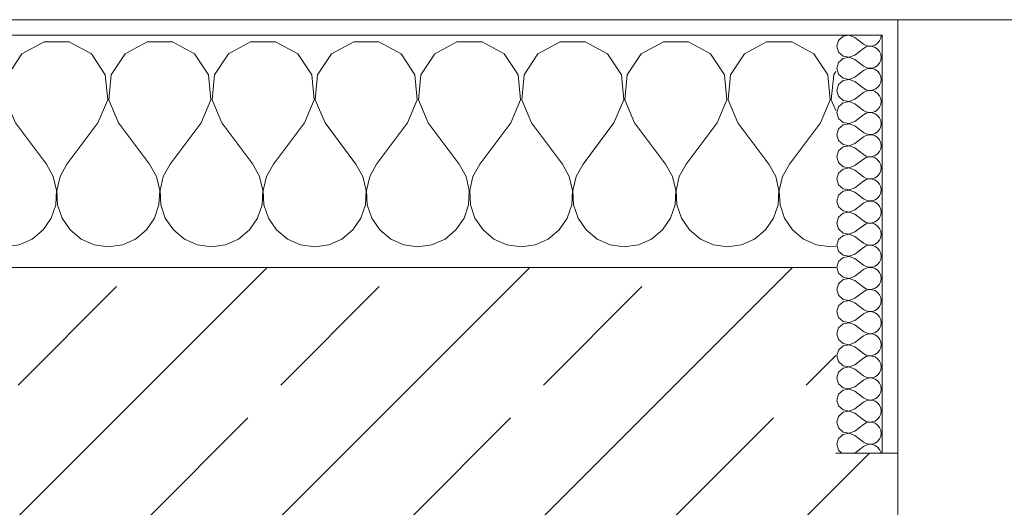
# Model space of a CAD drawing. Header units: metres. Extents: x -3.6 to 84.5, y -11 to 16.8.
# Tile 166 of 228: x 43.743 to 44.379, y 13.54 to 13.855. Entities that reach past the tile are written whole.
import ezdxf

# ---------------------------------------------------------------- set-up
doc = ezdxf.new("R2010")
doc.units = ezdxf.units.M
doc.header["$MEASUREMENT"] = 0
doc.layers.add('604 - Struktur.Wand Aussen', color=7, linetype='Continuous')
pattern_1 = [(0, (0, 0), (0, 0.08660254), [0, -0.05]), (0, (0.025, 0.0433), (0, 0.08660254), [0, -0.05])]

# ---------------------------------------------------------------- blocks, each defined once
blk = doc.blocks.new('*X28')
at = {"layer": '604 - Struktur.Wand Aussen', "color": 7, "linetype": 'Continuous', "lineweight": 5}
for p, q in [((43.17479, 13.84066), (43.16, 13.84066)), ((43.1891, 13.83299), (43.17479, 13.84066)), ((43.22521, 13.84066), (43.2109, 13.83299)), ((43.24145, 13.84066), (43.22521, 13.84066)), ((43.25576, 13.83299), (43.24145, 13.84066)), ((43.29188, 13.84066), (43.27757, 13.83299)), ((43.30812, 13.84066), (43.29188, 13.84066)), ((43.32243, 13.83299), (43.30812, 13.84066)), ((43.35855, 13.84066), (43.34424, 13.83299)), ((43.37479, 13.84066), (43.35855, 13.84066)), ((43.3891, 13.83299), (43.37479, 13.84066)), ((43.42521, 13.84066), (43.4109, 13.83299)), ((43.44145, 13.84066), (43.42521, 13.84066)), ((43.45576, 13.83299), (43.44145, 13.84066)), ((43.49188, 13.84066), (43.47757, 13.83299)), ((43.50812, 13.84066), (43.49188, 13.84066)), ((43.52243, 13.83299), (43.50812, 13.84066)), ((43.55855, 13.84066), (43.54424, 13.83299)), ((43.57479, 13.84066), (43.55855, 13.84066)), ((43.5891, 13.83299), (43.57479, 13.84066)), ((43.62521, 13.84066), (43.6109, 13.83299)), ((43.64145, 13.84066), (43.62521, 13.84066)), ((43.65576, 13.83299), (43.64145, 13.84066)), ((43.69188, 13.84066), (43.67757, 13.83299)), ((43.70812, 13.84066), (43.69188, 13.84066)), ((43.72243, 13.83299), (43.70812, 13.84066)), ((43.75855, 13.84066), (43.74424, 13.83299)), ((43.77479, 13.84066), (43.75855, 13.84066)), ((43.7891, 13.83299), (43.77479, 13.84066)), ((43.82521, 13.84066), (43.8109, 13.83299)), ((43.84145, 13.84066), (43.82521, 13.84066)), ((43.85576, 13.83299), (43.84145, 13.84066)), ((43.89188, 13.84066), (43.87757, 13.83299)), ((43.90812, 13.84066), (43.89188, 13.84066)), ((43.92243, 13.83299), (43.90812, 13.84066)), ((43.95855, 13.84066), (43.94424, 13.83299)), ((43.97479, 13.84066), (43.95855, 13.84066)), ((43.9891, 13.83299), (43.97479, 13.84066)), ((44.02521, 13.84066), (44.0109, 13.83299)), ((44.04145, 13.84066), (44.02521, 13.84066)), ((44.05576, 13.83299), (44.04145, 13.84066)), ((44.09188, 13.84066), (44.07757, 13.83299)), ((44.10812, 13.84066), (44.09188, 13.84066)), ((44.12243, 13.83299), (44.10812, 13.84066)), ((44.15855, 13.84066), (44.14424, 13.83299)), ((44.17479, 13.84066), (44.15855, 13.84066)), ((44.1891, 13.83299), (44.17479, 13.84066)), ((44.22521, 13.84066), (44.2109, 13.83299)), ((44.24145, 13.84066), (44.22521, 13.84066)), ((44.25576, 13.83299), (44.24145, 13.84066)), ((43.19808, 13.81947), (43.1891, 13.83299)), ((43.2109, 13.83299), (43.20192, 13.81947)), ((43.26475, 13.81947), (43.25576, 13.83299)), ((43.27757, 13.83299), (43.26858, 13.81947)), ((43.33142, 13.81947), (43.32243, 13.83299)), ((43.34424, 13.83299), (43.33525, 13.81947)), ((43.39808, 13.81947), (43.3891, 13.83299)), ((43.4109, 13.83299), (43.40192, 13.81947)), ((43.46475, 13.81947), (43.45576, 13.83299)), ((43.47757, 13.83299), (43.46858, 13.81947)), ((43.53142, 13.81947), (43.52243, 13.83299)), ((43.54424, 13.83299), (43.53525, 13.81947)), ((43.59808, 13.81947), (43.5891, 13.83299)), ((43.6109, 13.83299), (43.60192, 13.81947)), ((43.66475, 13.81947), (43.65576, 13.83299)), ((43.67757, 13.83299), (43.66858, 13.81947)), ((43.73142, 13.81947), (43.72243, 13.83299)), ((43.74424, 13.83299), (43.73525, 13.81947)), ((43.79808, 13.81947), (43.7891, 13.83299)), ((43.8109, 13.83299), (43.80192, 13.81947)), ((43.86475, 13.81947), (43.85576, 13.83299)), ((43.87757, 13.83299), (43.86858, 13.81947)), ((43.93142, 13.81947), (43.92243, 13.83299)), ((43.94424, 13.83299), (43.93525, 13.81947)), ((43.99808, 13.81947), (43.9891, 13.83299)), ((44.0109, 13.83299), (44.00192, 13.81947)), ((44.06475, 13.81947), (44.05576, 13.83299)), ((44.07757, 13.83299), (44.06858, 13.81947)), ((44.13142, 13.81947), (44.12243, 13.83299)), ((44.14424, 13.83299), (44.13525, 13.81947)), ((44.19808, 13.81947), (44.1891, 13.83299)), ((44.2109, 13.83299), (44.20192, 13.81947)), ((44.26475, 13.81947), (44.25576, 13.83299)), ((44.27, 13.8216), (44.26858, 13.81947)), ((43.19962, 13.8033), (43.19808, 13.81947)), ((43.20192, 13.81947), (43.20038, 13.8033)), ((43.26629, 13.8033), (43.26475, 13.81947)), ((43.26858, 13.81947), (43.26705, 13.8033)), ((43.33295, 13.8033), (43.33142, 13.81947)), ((43.33525, 13.81947), (43.33371, 13.8033)), ((43.39962, 13.8033), (43.39808, 13.81947)), ((43.40192, 13.81947), (43.40038, 13.8033)), ((43.46629, 13.8033), (43.46475, 13.81947)), ((43.46858, 13.81947), (43.46705, 13.8033)), ((43.53295, 13.8033), (43.53142, 13.81947)), ((43.53525, 13.81947), (43.53371, 13.8033)), ((43.59962, 13.8033), (43.59808, 13.81947)), ((43.60192, 13.81947), (43.60038, 13.8033)), ((43.66629, 13.8033), (43.66475, 13.81947)), ((43.66858, 13.81947), (43.66705, 13.8033)), ((43.73295, 13.8033), (43.73142, 13.81947)), ((43.73525, 13.81947), (43.73371, 13.8033)), ((43.79962, 13.8033), (43.79808, 13.81947)), ((43.80192, 13.81947), (43.80038, 13.8033)), ((43.86629, 13.8033), (43.86475, 13.81947)), ((43.86858, 13.81947), (43.86705, 13.8033)), ((43.93295, 13.8033), (43.93142, 13.81947)), ((43.93525, 13.81947), (43.93371, 13.8033)), ((43.99962, 13.8033), (43.99808, 13.81947)), ((44.00192, 13.81947), (44.00038, 13.8033)), ((44.06629, 13.8033), (44.06475, 13.81947)), ((44.06858, 13.81947), (44.06705, 13.8033)), ((44.13295, 13.8033), (44.13142, 13.81947)), ((44.13525, 13.81947), (44.13371, 13.8033)), ((44.19962, 13.8033), (44.19808, 13.81947)), ((44.20192, 13.81947), (44.20038, 13.8033)), ((44.26629, 13.8033), (44.26475, 13.81947)), ((44.26858, 13.81947), (44.26705, 13.8033)), ((43.19333, 13.78833), (43.19962, 13.8033)), ((43.20038, 13.8033), (43.20667, 13.78833)), ((43.26, 13.78833), (43.26629, 13.8033)), ((43.26705, 13.8033), (43.27333, 13.78833)), ((43.32667, 13.78833), (43.33295, 13.8033)), ((43.33371, 13.8033), (43.34, 13.78833)), ((43.39333, 13.78833), (43.39962, 13.8033)), ((43.40038, 13.8033), (43.40667, 13.78833)), ((43.46, 13.78833), (43.46629, 13.8033)), ((43.46705, 13.8033), (43.47333, 13.78833)), ((43.52667, 13.78833), (43.53295, 13.8033)), ((43.53371, 13.8033), (43.54, 13.78833)), ((43.59333, 13.78833), (43.59962, 13.8033)), ((43.60038, 13.8033), (43.60667, 13.78833)), ((43.66, 13.78833), (43.66629, 13.8033)), ((43.66705, 13.8033), (43.67333, 13.78833)), ((43.72667, 13.78833), (43.73295, 13.8033)), ((43.73371, 13.8033), (43.74, 13.78833)), ((43.79333, 13.78833), (43.79962, 13.8033)), ((43.80038, 13.8033), (43.80667, 13.78833)), ((43.86, 13.78833), (43.86629, 13.8033)), ((43.86705, 13.8033), (43.87333, 13.78833)), ((43.92667, 13.78833), (43.93295, 13.8033)), ((43.93371, 13.8033), (43.94, 13.78833)), ((43.99333, 13.78833), (43.99962, 13.8033)), ((44.00038, 13.8033), (44.00667, 13.78833)), ((44.06, 13.78833), (44.06629, 13.8033)), ((44.06705, 13.8033), (44.07333, 13.78833)), ((44.12667, 13.78833), (44.13295, 13.8033)), ((44.13371, 13.8033), (44.14, 13.78833)), ((44.19333, 13.78833), (44.19962, 13.8033)), ((44.20038, 13.8033), (44.20667, 13.78833)), ((44.26, 13.78833), (44.26629, 13.8033)), ((44.26705, 13.8033), (44.27, 13.79627)), ((43.19333, 13.78833), (43.17333, 13.76167)), ((43.20667, 13.78833), (43.22667, 13.76167)), ((43.26, 13.78833), (43.24, 13.76167)), ((43.27333, 13.78833), (43.29333, 13.76167)), ((43.32667, 13.78833), (43.30667, 13.76167)), ((43.34, 13.78833), (43.36, 13.76167)), ((43.39333, 13.78833), (43.37333, 13.76167)), ((43.40667, 13.78833), (43.42667, 13.76167)), ((43.46, 13.78833), (43.44, 13.76167)), ((43.47333, 13.78833), (43.49333, 13.76167)), ((43.52667, 13.78833), (43.50667, 13.76167)), ((43.54, 13.78833), (43.56, 13.76167)), ((43.59333, 13.78833), (43.57333, 13.76167)), ((43.60667, 13.78833), (43.62667, 13.76167)), ((43.66, 13.78833), (43.64, 13.76167)), ((43.67333, 13.78833), (43.69333, 13.76167)), ((43.72667, 13.78833), (43.70667, 13.76167)), ((43.74, 13.78833), (43.76, 13.76167)), ((43.79333, 13.78833), (43.77333, 13.76167)), ((43.80667, 13.78833), (43.82667, 13.76167)), ((43.86, 13.78833), (43.84, 13.76167)), ((43.87333, 13.78833), (43.89333, 13.76167)), ((43.92667, 13.78833), (43.90667, 13.76167)), ((43.94, 13.78833), (43.96, 13.76167)), ((43.99333, 13.78833), (43.97333, 13.76167)), ((44.00667, 13.78833), (44.02667, 13.76167)), ((44.06, 13.78833), (44.04, 13.76167)), ((44.07333, 13.78833), (44.09333, 13.76167)), ((44.12667, 13.78833), (44.10667, 13.76167)), ((44.14, 13.78833), (44.16, 13.76167)), ((44.19333, 13.78833), (44.17333, 13.76167)), ((44.20667, 13.78833), (44.22667, 13.76167)), ((44.26, 13.78833), (44.24, 13.76167)), ((43.16445, 13.75362), (43.16, 13.76167)), ((43.17333, 13.76167), (43.16888, 13.75362)), ((43.23112, 13.75362), (43.22667, 13.76167)), ((43.24, 13.76167), (43.23555, 13.75362)), ((43.29778, 13.75362), (43.29333, 13.76167)), ((43.30667, 13.76167), (43.30222, 13.75362)), ((43.36445, 13.75362), (43.36, 13.76167)), ((43.37333, 13.76167), (43.36888, 13.75362)), ((43.43112, 13.75362), (43.42667, 13.76167)), ((43.44, 13.76167), (43.43555, 13.75362)), ((43.49778, 13.75362), (43.49333, 13.76167)), ((43.50667, 13.76167), (43.50222, 13.75362)), ((43.56445, 13.75362), (43.56, 13.76167)), ((43.57333, 13.76167), (43.56888, 13.75362)), ((43.63112, 13.75362), (43.62667, 13.76167)), ((43.64, 13.76167), (43.63555, 13.75362)), ((43.69778, 13.75362), (43.69333, 13.76167)), ((43.70667, 13.76167), (43.70222, 13.75362)), ((43.76445, 13.75362), (43.76, 13.76167)), ((43.77333, 13.76167), (43.76888, 13.75362)), ((43.83112, 13.75362), (43.82667, 13.76167)), ((43.84, 13.76167), (43.83555, 13.75362)), ((43.89778, 13.75362), (43.89333, 13.76167)), ((43.90667, 13.76167), (43.90222, 13.75362)), ((43.96445, 13.75362), (43.96, 13.76167)), ((43.97333, 13.76167), (43.96888, 13.75362)), ((44.03112, 13.75362), (44.02667, 13.76167)), ((44.04, 13.76167), (44.03555, 13.75362)), ((44.09778, 13.75362), (44.09333, 13.76167)), ((44.10667, 13.76167), (44.10222, 13.75362)), ((44.16445, 13.75362), (44.16, 13.76167)), ((44.17333, 13.76167), (44.16888, 13.75362)), ((44.23112, 13.75362), (44.22667, 13.76167)), ((44.24, 13.76167), (44.23555, 13.75362)), ((43.16653, 13.74466), (43.16445, 13.75362)), ((43.16888, 13.75362), (43.1668, 13.74466)), ((43.2332, 13.74466), (43.23112, 13.75362)), ((43.23555, 13.75362), (43.23347, 13.74466)), ((43.29987, 13.74466), (43.29778, 13.75362)), ((43.30222, 13.75362), (43.30013, 13.74466)), ((43.36653, 13.74466), (43.36445, 13.75362)), ((43.36888, 13.75362), (43.3668, 13.74466)), ((43.4332, 13.74466), (43.43112, 13.75362)), ((43.43555, 13.75362), (43.43347, 13.74466)), ((43.49987, 13.74466), (43.49778, 13.75362)), ((43.50222, 13.75362), (43.50013, 13.74466)), ((43.56653, 13.74466), (43.56445, 13.75362)), ((43.56888, 13.75362), (43.5668, 13.74466)), ((43.6332, 13.74466), (43.63112, 13.75362)), ((43.63555, 13.75362), (43.63347, 13.74466)), ((43.69987, 13.74466), (43.69778, 13.75362)), ((43.70222, 13.75362), (43.70013, 13.74466)), ((43.76653, 13.74466), (43.76445, 13.75362)), ((43.76888, 13.75362), (43.7668, 13.74466)), ((43.8332, 13.74466), (43.83112, 13.75362)), ((43.83555, 13.75362), (43.83347, 13.74466)), ((43.89987, 13.74466), (43.89778, 13.75362)), ((43.90222, 13.75362), (43.90013, 13.74466)), ((43.96653, 13.74466), (43.96445, 13.75362)), ((43.96888, 13.75362), (43.9668, 13.74466)), ((44.0332, 13.74466), (44.03112, 13.75362)), ((44.03555, 13.75362), (44.03347, 13.74466)), ((44.09987, 13.74466), (44.09778, 13.75362)), ((44.10222, 13.75362), (44.10013, 13.74466)), ((44.16653, 13.74466), (44.16445, 13.75362)), ((44.16888, 13.75362), (44.1668, 13.74466)), ((44.2332, 13.74466), (44.23112, 13.75362)), ((44.23555, 13.75362), (44.23347, 13.74466)), ((43.16609, 13.73547), (43.16653, 13.74466)), ((43.1668, 13.74466), (43.16725, 13.73547)), ((43.23275, 13.73547), (43.2332, 13.74466)), ((43.23347, 13.74466), (43.23391, 13.73547)), ((43.29942, 13.73547), (43.29987, 13.74466)), ((43.30013, 13.74466), (43.30058, 13.73547)), ((43.36609, 13.73547), (43.36653, 13.74466)), ((43.3668, 13.74466), (43.36725, 13.73547)), ((43.43275, 13.73547), (43.4332, 13.74466)), ((43.43347, 13.74466), (43.43391, 13.73547)), ((43.49942, 13.73547), (43.49987, 13.74466)), ((43.50013, 13.74466), (43.50058, 13.73547)), ((43.56609, 13.73547), (43.56653, 13.74466)), ((43.5668, 13.74466), (43.56725, 13.73547)), ((43.63275, 13.73547), (43.6332, 13.74466)), ((43.63347, 13.74466), (43.63391, 13.73547)), ((43.69942, 13.73547), (43.69987, 13.74466)), ((43.70013, 13.74466), (43.70058, 13.73547)), ((43.76609, 13.73547), (43.76653, 13.74466)), ((43.7668, 13.74466), (43.76725, 13.73547)), ((43.83275, 13.73547), (43.8332, 13.74466)), ((43.83347, 13.74466), (43.83391, 13.73547)), ((43.89942, 13.73547), (43.89987, 13.74466)), ((43.90013, 13.74466), (43.90058, 13.73547)), ((43.96609, 13.73547), (43.96653, 13.74466)), ((43.9668, 13.74466), (43.96725, 13.73547)), ((44.03275, 13.73547), (44.0332, 13.74466)), ((44.03347, 13.74466), (44.03391, 13.73547)), ((44.09942, 13.73547), (44.09987, 13.74466)), ((44.10013, 13.74466), (44.10058, 13.73547)), ((44.16609, 13.73547), (44.16653, 13.74466)), ((44.1668, 13.74466), (44.16725, 13.73547)), ((44.23275, 13.73547), (44.2332, 13.74466)), ((44.23347, 13.74466), (44.23391, 13.73547)), ((43.16315, 13.72676), (43.16609, 13.73547)), ((43.16725, 13.73547), (43.17019, 13.72676)), ((43.22981, 13.72676), (43.23275, 13.73547)), ((43.23391, 13.73547), (43.23685, 13.72676)), ((43.29648, 13.72676), (43.29942, 13.73547)), ((43.30058, 13.73547), (43.30352, 13.72676)), ((43.36315, 13.72676), (43.36609, 13.73547)), ((43.36725, 13.73547), (43.37019, 13.72676)), ((43.42981, 13.72676), (43.43275, 13.73547)), ((43.43391, 13.73547), (43.43685, 13.72676)), ((43.49648, 13.72676), (43.49942, 13.73547)), ((43.50058, 13.73547), (43.50352, 13.72676)), ((43.56315, 13.72676), (43.56609, 13.73547)), ((43.56725, 13.73547), (43.57019, 13.72676)), ((43.62981, 13.72676), (43.63275, 13.73547)), ((43.63391, 13.73547), (43.63685, 13.72676)), ((43.69648, 13.72676), (43.69942, 13.73547)), ((43.70058, 13.73547), (43.70352, 13.72676)), ((43.76315, 13.72676), (43.76609, 13.73547)), ((43.76725, 13.73547), (43.77019, 13.72676)), ((43.82981, 13.72676), (43.83275, 13.73547)), ((43.83391, 13.73547), (43.83685, 13.72676)), ((43.89648, 13.72676), (43.89942, 13.73547)), ((43.90058, 13.73547), (43.90352, 13.72676)), ((43.96315, 13.72676), (43.96609, 13.73547)), ((43.96725, 13.73547), (43.97019, 13.72676)), ((44.02981, 13.72676), (44.03275, 13.73547)), ((44.03391, 13.73547), (44.03685, 13.72676)), ((44.09648, 13.72676), (44.09942, 13.73547)), ((44.10058, 13.73547), (44.10352, 13.72676)), ((44.16315, 13.72676), (44.16609, 13.73547)), ((44.16725, 13.73547), (44.17019, 13.72676)), ((44.22981, 13.72676), (44.23275, 13.73547)), ((44.23391, 13.73547), (44.23685, 13.72676)), ((43.16, 13.72218), (43.16315, 13.72676)), ((43.17019, 13.72676), (43.17539, 13.71918)), ((43.22461, 13.71918), (43.22981, 13.72676)), ((43.23685, 13.72676), (43.24206, 13.71918)), ((43.29127, 13.71918), (43.29648, 13.72676)), ((43.30352, 13.72676), (43.30873, 13.71918)), ((43.35794, 13.71918), (43.36315, 13.72676)), ((43.37019, 13.72676), (43.37539, 13.71918)), ((43.42461, 13.71918), (43.42981, 13.72676)), ((43.43685, 13.72676), (43.44206, 13.71918)), ((43.49127, 13.71918), (43.49648, 13.72676)), ((43.50352, 13.72676), (43.50873, 13.71918)), ((43.55794, 13.71918), (43.56315, 13.72676)), ((43.57019, 13.72676), (43.57539, 13.71918)), ((43.62461, 13.71918), (43.62981, 13.72676)), ((43.63685, 13.72676), (43.64206, 13.71918)), ((43.69127, 13.71918), (43.69648, 13.72676)), ((43.70352, 13.72676), (43.70873, 13.71918)), ((43.75794, 13.71918), (43.76315, 13.72676)), ((43.77019, 13.72676), (43.77539, 13.71918)), ((43.82461, 13.71918), (43.82981, 13.72676)), ((43.83685, 13.72676), (43.84206, 13.71918)), ((43.89127, 13.71918), (43.89648, 13.72676)), ((43.90352, 13.72676), (43.90873, 13.71918)), ((43.95794, 13.71918), (43.96315, 13.72676)), ((43.97019, 13.72676), (43.97539, 13.71918)), ((44.02461, 13.71918), (44.02981, 13.72676)), ((44.03685, 13.72676), (44.04206, 13.71918)), ((44.09127, 13.71918), (44.09648, 13.72676)), ((44.10352, 13.72676), (44.10873, 13.71918)), ((44.15794, 13.71918), (44.16315, 13.72676)), ((44.17019, 13.72676), (44.17539, 13.71918)), ((44.22461, 13.71918), (44.22981, 13.72676)), ((44.23685, 13.72676), (44.24206, 13.71918)), ((43.17539, 13.71918), (43.18248, 13.71331)), ((43.21752, 13.71331), (43.22461, 13.71918)), ((43.24206, 13.71918), (43.24914, 13.71331)), ((43.28419, 13.71331), (43.29127, 13.71918)), ((43.30873, 13.71918), (43.31581, 13.71331)), ((43.35086, 13.71331), (43.35794, 13.71918)), ((43.37539, 13.71918), (43.38248, 13.71331)), ((43.41752, 13.71331), (43.42461, 13.71918)), ((43.44206, 13.71918), (43.44914, 13.71331)), ((43.48419, 13.71331), (43.49127, 13.71918)), ((43.50873, 13.71918), (43.51581, 13.71331)), ((43.55086, 13.71331), (43.55794, 13.71918)), ((43.57539, 13.71918), (43.58248, 13.71331)), ((43.61752, 13.71331), (43.62461, 13.71918)), ((43.64206, 13.71918), (43.64914, 13.71331)), ((43.68419, 13.71331), (43.69127, 13.71918)), ((43.70873, 13.71918), (43.71581, 13.71331)), ((43.75086, 13.71331), (43.75794, 13.71918)), ((43.77539, 13.71918), (43.78248, 13.71331)), ((43.81752, 13.71331), (43.82461, 13.71918)), ((43.84206, 13.71918), (43.84914, 13.71331)), ((43.88419, 13.71331), (43.89127, 13.71918)), ((43.90873, 13.71918), (43.91581, 13.71331)), ((43.95086, 13.71331), (43.95794, 13.71918)), ((43.97539, 13.71918), (43.98248, 13.71331)), ((44.01752, 13.71331), (44.02461, 13.71918)), ((44.04206, 13.71918), (44.04914, 13.71331)), ((44.08419, 13.71331), (44.09127, 13.71918)), ((44.10873, 13.71918), (44.11581, 13.71331)), ((44.15086, 13.71331), (44.15794, 13.71918)), ((44.17539, 13.71918), (44.18248, 13.71331)), ((44.21752, 13.71331), (44.22461, 13.71918)), ((44.24206, 13.71918), (44.24914, 13.71331)), ((43.18248, 13.71331), (43.19089, 13.7096)), ((43.20911, 13.7096), (43.21752, 13.71331)), ((43.24914, 13.71331), (43.25756, 13.7096)), ((43.27578, 13.7096), (43.28419, 13.71331)), ((43.31581, 13.71331), (43.32422, 13.7096)), ((43.34244, 13.7096), (43.35086, 13.71331)), ((43.38248, 13.71331), (43.39089, 13.7096)), ((43.40911, 13.7096), (43.41752, 13.71331)), ((43.44914, 13.71331), (43.45756, 13.7096)), ((43.47578, 13.7096), (43.48419, 13.71331)), ((43.51581, 13.71331), (43.52422, 13.7096)), ((43.54244, 13.7096), (43.55086, 13.71331)), ((43.58248, 13.71331), (43.59089, 13.7096)), ((43.60911, 13.7096), (43.61752, 13.71331)), ((43.64914, 13.71331), (43.65756, 13.7096)), ((43.67578, 13.7096), (43.68419, 13.71331)), ((43.71581, 13.71331), (43.72422, 13.7096)), ((43.74244, 13.7096), (43.75086, 13.71331)), ((43.78248, 13.71331), (43.79089, 13.7096)), ((43.80911, 13.7096), (43.81752, 13.71331)), ((43.84914, 13.71331), (43.85756, 13.7096)), ((43.87578, 13.7096), (43.88419, 13.71331)), ((43.91581, 13.71331), (43.92422, 13.7096)), ((43.94244, 13.7096), (43.95086, 13.71331)), ((43.98248, 13.71331), (43.99089, 13.7096)), ((44.00911, 13.7096), (44.01752, 13.71331)), ((44.04914, 13.71331), (44.05756, 13.7096)), ((44.07578, 13.7096), (44.08419, 13.71331)), ((44.11581, 13.71331), (44.12422, 13.7096)), ((44.14244, 13.7096), (44.15086, 13.71331)), ((44.18248, 13.71331), (44.19089, 13.7096)), ((44.20911, 13.7096), (44.21752, 13.71331)), ((44.24914, 13.71331), (44.25756, 13.7096)), ((43.19089, 13.7096), (43.2, 13.70833)), ((43.2, 13.70833), (43.20911, 13.7096)), ((43.25756, 13.7096), (43.26667, 13.70833)), ((43.26667, 13.70833), (43.27578, 13.7096)), ((43.32422, 13.7096), (43.33333, 13.70833)), ((43.33333, 13.70833), (43.34244, 13.7096)), ((43.39089, 13.7096), (43.4, 13.70833)), ((43.4, 13.70833), (43.40911, 13.7096)), ((43.45756, 13.7096), (43.46667, 13.70833)), ((43.46667, 13.70833), (43.47578, 13.7096)), ((43.52422, 13.7096), (43.53333, 13.70833)), ((43.53333, 13.70833), (43.54244, 13.7096)), ((43.59089, 13.7096), (43.6, 13.70833)), ((43.6, 13.70833), (43.60911, 13.7096)), ((43.65756, 13.7096), (43.66667, 13.70833)), ((43.66667, 13.70833), (43.67578, 13.7096)), ((43.72422, 13.7096), (43.73333, 13.70833)), ((43.73333, 13.70833), (43.74244, 13.7096)), ((43.79089, 13.7096), (43.8, 13.70833)), ((43.8, 13.70833), (43.80911, 13.7096)), ((43.85756, 13.7096), (43.86667, 13.70833)), ((43.86667, 13.70833), (43.87578, 13.7096)), ((43.92422, 13.7096), (43.93333, 13.70833)), ((43.93333, 13.70833), (43.94244, 13.7096)), ((43.99089, 13.7096), (44, 13.70833)), ((44, 13.70833), (44.00911, 13.7096)), ((44.05756, 13.7096), (44.06667, 13.70833)), ((44.06667, 13.70833), (44.07578, 13.7096)), ((44.12422, 13.7096), (44.13333, 13.70833)), ((44.13333, 13.70833), (44.14244, 13.7096)), ((44.19089, 13.7096), (44.2, 13.70833)), ((44.2, 13.70833), (44.20911, 13.7096)), ((44.25756, 13.7096), (44.26667, 13.70833)), ((44.26667, 13.70833), (44.27, 13.7088))]:
    blk.add_line(p, q, dxfattribs=at)
blk = doc.blocks.new('*X58')
at = {"layer": '604 - Struktur.Wand Aussen', "color": 7, "linetype": 'Continuous', "lineweight": 5}
for p, q in [((44.27178, 13.84161), (44.27071, 13.83786)), ((44.27466, 13.84425), (44.27178, 13.84161)), ((44.2785, 13.84497), (44.27466, 13.84425)), ((44.28214, 13.84357), (44.2785, 13.84497)), ((44.28214, 13.84357), (44.28786, 13.83929)), ((44.29696, 13.83973), (44.29822, 13.84124)), ((44.29822, 13.84124), (44.29901, 13.84305)), ((44.29901, 13.84305), (44.29929, 13.845)), ((44.27071, 13.83786), (44.27178, 13.8341)), ((44.27178, 13.8341), (44.27466, 13.83147)), ((44.28214, 13.83214), (44.28786, 13.83643)), ((44.28786, 13.83929), (44.28958, 13.83833)), ((44.28958, 13.83738), (44.28786, 13.83643)), ((44.28958, 13.83833), (44.2915, 13.83789)), ((44.2915, 13.83783), (44.28958, 13.83738)), ((44.2915, 13.83789), (44.29347, 13.83798)), ((44.29347, 13.83773), (44.2915, 13.83783)), ((44.29347, 13.83798), (44.29534, 13.83861)), ((44.29534, 13.8371), (44.29347, 13.83773)), ((44.29534, 13.83861), (44.29696, 13.83973)), ((44.29696, 13.83599), (44.29534, 13.8371)), ((44.29822, 13.83447), (44.29696, 13.83599)), ((44.29901, 13.83267), (44.29822, 13.83447)), ((44.27178, 13.82733), (44.27071, 13.82357)), ((44.27466, 13.82996), (44.27178, 13.82733)), ((44.27466, 13.83147), (44.2785, 13.83074)), ((44.2785, 13.83069), (44.27466, 13.82996)), ((44.2785, 13.83074), (44.28214, 13.83214)), ((44.28214, 13.82929), (44.2785, 13.83069)), ((44.28214, 13.82929), (44.28786, 13.825)), ((44.29822, 13.82696), (44.29901, 13.82876)), ((44.29929, 13.83071), (44.29901, 13.83267)), ((44.29901, 13.82876), (44.29929, 13.83071)), ((44.27071, 13.82357), (44.27178, 13.81982)), ((44.28214, 13.81786), (44.28786, 13.82214)), ((44.28786, 13.825), (44.28958, 13.82405)), ((44.28958, 13.8231), (44.28786, 13.82214)), ((44.28958, 13.82405), (44.2915, 13.8236)), ((44.2915, 13.82354), (44.28958, 13.8231)), ((44.2915, 13.8236), (44.29347, 13.8237)), ((44.29347, 13.82345), (44.2915, 13.82354)), ((44.29347, 13.8237), (44.29534, 13.82433)), ((44.29534, 13.82282), (44.29347, 13.82345)), ((44.29534, 13.82433), (44.29696, 13.82544)), ((44.29696, 13.8217), (44.29534, 13.82282)), ((44.29696, 13.82544), (44.29822, 13.82696)), ((44.29822, 13.82018), (44.29696, 13.8217)), ((44.27178, 13.81982), (44.27466, 13.81718)), ((44.27466, 13.81567), (44.27178, 13.81304)), ((44.27466, 13.81718), (44.2785, 13.81646)), ((44.2785, 13.8164), (44.27466, 13.81567)), ((44.2785, 13.81646), (44.28214, 13.81786)), ((44.28214, 13.815), (44.2785, 13.8164)), ((44.28214, 13.815), (44.28786, 13.81071)), ((44.29901, 13.81838), (44.29822, 13.82018)), ((44.29822, 13.81267), (44.29901, 13.81448)), ((44.29929, 13.81643), (44.29901, 13.81838)), ((44.29901, 13.81448), (44.29929, 13.81643)), ((44.27178, 13.81304), (44.27071, 13.80929)), ((44.27071, 13.80929), (44.27178, 13.80553)), ((44.28786, 13.81071), (44.28958, 13.80976)), ((44.28958, 13.80881), (44.28786, 13.80786)), ((44.28958, 13.80976), (44.2915, 13.80931)), ((44.2915, 13.80926), (44.28958, 13.80881)), ((44.2915, 13.80931), (44.29347, 13.80941)), ((44.29347, 13.80916), (44.2915, 13.80926)), ((44.29347, 13.80941), (44.29534, 13.81004)), ((44.29534, 13.80853), (44.29347, 13.80916)), ((44.29534, 13.81004), (44.29696, 13.81116)), ((44.29696, 13.80742), (44.29534, 13.80853)), ((44.29696, 13.81116), (44.29822, 13.81267)), ((44.27178, 13.80553), (44.27466, 13.8029)), ((44.27466, 13.8029), (44.2785, 13.80217)), ((44.2785, 13.80211), (44.27466, 13.80139)), ((44.2785, 13.80217), (44.28214, 13.80357)), ((44.28214, 13.80071), (44.2785, 13.80211)), ((44.28214, 13.80357), (44.28786, 13.80786)), ((44.29822, 13.8059), (44.29696, 13.80742)), ((44.29901, 13.80409), (44.29822, 13.8059)), ((44.29929, 13.80214), (44.29901, 13.80409)), ((44.29901, 13.80019), (44.29929, 13.80214)), ((44.27178, 13.79876), (44.27071, 13.795)), ((44.27466, 13.80139), (44.27178, 13.79876)), ((44.28214, 13.80071), (44.28786, 13.79643)), ((44.28786, 13.79643), (44.28958, 13.79547)), ((44.28958, 13.79547), (44.2915, 13.79503)), ((44.29347, 13.79512), (44.29534, 13.79575)), ((44.29534, 13.79575), (44.29696, 13.79687)), ((44.29696, 13.79687), (44.29822, 13.79839)), ((44.29822, 13.79839), (44.29901, 13.80019)), ((44.27071, 13.795), (44.27178, 13.79124)), ((44.27178, 13.79124), (44.27466, 13.78861)), ((44.2785, 13.78789), (44.28214, 13.78929)), ((44.28214, 13.78929), (44.28786, 13.79357)), ((44.28958, 13.79453), (44.28786, 13.79357)), ((44.2915, 13.79497), (44.28958, 13.79453)), ((44.2915, 13.79503), (44.29347, 13.79512)), ((44.29347, 13.79488), (44.2915, 13.79497)), ((44.29534, 13.79425), (44.29347, 13.79488)), ((44.29696, 13.79313), (44.29534, 13.79425)), ((44.29822, 13.79161), (44.29696, 13.79313)), ((44.29901, 13.78981), (44.29822, 13.79161)), ((44.29929, 13.78786), (44.29901, 13.78981)), ((44.27178, 13.78447), (44.27071, 13.78071)), ((44.27466, 13.7871), (44.27178, 13.78447)), ((44.27466, 13.78861), (44.2785, 13.78789)), ((44.2785, 13.78783), (44.27466, 13.7871)), ((44.28214, 13.78643), (44.2785, 13.78783)), ((44.28214, 13.78643), (44.28786, 13.78214)), ((44.29534, 13.78147), (44.29696, 13.78258)), ((44.29696, 13.78258), (44.29822, 13.7841)), ((44.29822, 13.7841), (44.29901, 13.78591)), ((44.29901, 13.78591), (44.29929, 13.78786)), ((44.27071, 13.78071), (44.27178, 13.77696)), ((44.27178, 13.77696), (44.27466, 13.77433)), ((44.28214, 13.775), (44.28786, 13.77929)), ((44.28786, 13.78214), (44.28958, 13.78119)), ((44.28958, 13.78024), (44.28786, 13.77929)), ((44.28958, 13.78119), (44.2915, 13.78074)), ((44.2915, 13.78069), (44.28958, 13.78024)), ((44.2915, 13.78074), (44.29347, 13.78084)), ((44.29347, 13.78059), (44.2915, 13.78069)), ((44.29347, 13.78084), (44.29534, 13.78147)), ((44.29534, 13.77996), (44.29347, 13.78059)), ((44.29696, 13.77884), (44.29534, 13.77996)), ((44.29822, 13.77733), (44.29696, 13.77884)), ((44.29901, 13.77552), (44.29822, 13.77733)), ((44.27178, 13.77018), (44.27071, 13.76643)), ((44.27466, 13.77282), (44.27178, 13.77018)), ((44.27466, 13.77433), (44.2785, 13.7736)), ((44.2785, 13.77354), (44.27466, 13.77282)), ((44.2785, 13.7736), (44.28214, 13.775)), ((44.28214, 13.77214), (44.2785, 13.77354)), ((44.28214, 13.77214), (44.28786, 13.76786)), ((44.29696, 13.7683), (44.29822, 13.76982)), ((44.29822, 13.76982), (44.29901, 13.77162)), ((44.29929, 13.77357), (44.29901, 13.77552)), ((44.29901, 13.77162), (44.29929, 13.77357)), ((44.27071, 13.76643), (44.27178, 13.76267)), ((44.28214, 13.76071), (44.28786, 13.765)), ((44.28786, 13.76786), (44.28958, 13.7669)), ((44.28958, 13.76595), (44.28786, 13.765)), ((44.28958, 13.7669), (44.2915, 13.76646)), ((44.2915, 13.7664), (44.28958, 13.76595)), ((44.2915, 13.76646), (44.29347, 13.76655)), ((44.29347, 13.7663), (44.2915, 13.7664)), ((44.29347, 13.76655), (44.29534, 13.76718)), ((44.29534, 13.76567), (44.29347, 13.7663)), ((44.29534, 13.76718), (44.29696, 13.7683)), ((44.29696, 13.76456), (44.29534, 13.76567)), ((44.29822, 13.76304), (44.29696, 13.76456)), ((44.27178, 13.76267), (44.27466, 13.76004)), ((44.27466, 13.75853), (44.27178, 13.7559)), ((44.27466, 13.76004), (44.2785, 13.75931)), ((44.2785, 13.75926), (44.27466, 13.75853)), ((44.2785, 13.75931), (44.28214, 13.76071)), ((44.28214, 13.75786), (44.2785, 13.75926)), ((44.28214, 13.75786), (44.28786, 13.75357)), ((44.29901, 13.76124), (44.29822, 13.76304)), ((44.29822, 13.75553), (44.29901, 13.75733)), ((44.29929, 13.75929), (44.29901, 13.76124)), ((44.29901, 13.75733), (44.29929, 13.75929)), ((44.27178, 13.7559), (44.27071, 13.75214)), ((44.27071, 13.75214), (44.27178, 13.74839)), ((44.28786, 13.75357), (44.28958, 13.75262)), ((44.28958, 13.75167), (44.28786, 13.75071)), ((44.28958, 13.75262), (44.2915, 13.75217)), ((44.2915, 13.75211), (44.28958, 13.75167)), ((44.2915, 13.75217), (44.29347, 13.75227)), ((44.29347, 13.75202), (44.2915, 13.75211)), ((44.29347, 13.75227), (44.29534, 13.7529)), ((44.29534, 13.75139), (44.29347, 13.75202)), ((44.29534, 13.7529), (44.29696, 13.75401)), ((44.29696, 13.75027), (44.29534, 13.75139)), ((44.29696, 13.75401), (44.29822, 13.75553)), ((44.27178, 13.74839), (44.27466, 13.74575)), ((44.27466, 13.74575), (44.2785, 13.74503)), ((44.2785, 13.74497), (44.27466, 13.74425)), ((44.2785, 13.74503), (44.28214, 13.74643)), ((44.28214, 13.74357), (44.2785, 13.74497)), ((44.28214, 13.74643), (44.28786, 13.75071)), ((44.29822, 13.74876), (44.29696, 13.75027)), ((44.29901, 13.74695), (44.29822, 13.74876)), ((44.29929, 13.745), (44.29901, 13.74695)), ((44.29901, 13.74305), (44.29929, 13.745)), ((44.27178, 13.74161), (44.27071, 13.73786)), ((44.27466, 13.74425), (44.27178, 13.74161)), ((44.28214, 13.74357), (44.28786, 13.73929)), ((44.28786, 13.73929), (44.28958, 13.73833)), ((44.28958, 13.73833), (44.2915, 13.73789)), ((44.29347, 13.73798), (44.29534, 13.73861)), ((44.29534, 13.73861), (44.29696, 13.73973)), ((44.29696, 13.73973), (44.29822, 13.74124)), ((44.29822, 13.74124), (44.29901, 13.74305)), ((44.27071, 13.73786), (44.27178, 13.7341)), ((44.27178, 13.7341), (44.27466, 13.73147)), ((44.2785, 13.73074), (44.28214, 13.73214)), ((44.28214, 13.73214), (44.28786, 13.73643)), ((44.28958, 13.73738), (44.28786, 13.73643)), ((44.2915, 13.73783), (44.28958, 13.73738)), ((44.2915, 13.73789), (44.29347, 13.73798)), ((44.29347, 13.73773), (44.2915, 13.73783)), ((44.29534, 13.7371), (44.29347, 13.73773)), ((44.29696, 13.73599), (44.29534, 13.7371)), ((44.29822, 13.73447), (44.29696, 13.73599)), ((44.29901, 13.73267), (44.29822, 13.73447)), ((44.29929, 13.73071), (44.29901, 13.73267)), ((44.27178, 13.72733), (44.27071, 13.72357)), ((44.27466, 13.72996), (44.27178, 13.72733)), ((44.27466, 13.73147), (44.2785, 13.73074)), ((44.2785, 13.73069), (44.27466, 13.72996)), ((44.28214, 13.72929), (44.2785, 13.73069)), ((44.28214, 13.72929), (44.28786, 13.725)), ((44.29534, 13.72433), (44.29696, 13.72544)), ((44.29696, 13.72544), (44.29822, 13.72696)), ((44.29822, 13.72696), (44.29901, 13.72876)), ((44.29901, 13.72876), (44.29929, 13.73071)), ((44.27071, 13.72357), (44.27178, 13.71982)), ((44.27178, 13.71982), (44.27466, 13.71718)), ((44.28214, 13.71786), (44.28786, 13.72214)), ((44.28786, 13.725), (44.28958, 13.72405)), ((44.28958, 13.7231), (44.28786, 13.72214)), ((44.28958, 13.72405), (44.2915, 13.7236)), ((44.2915, 13.72354), (44.28958, 13.7231)), ((44.2915, 13.7236), (44.29347, 13.7237)), ((44.29347, 13.72345), (44.2915, 13.72354)), ((44.29347, 13.7237), (44.29534, 13.72433)), ((44.29534, 13.72282), (44.29347, 13.72345)), ((44.29696, 13.7217), (44.29534, 13.72282)), ((44.29822, 13.72018), (44.29696, 13.7217)), ((44.29901, 13.71838), (44.29822, 13.72018)), ((44.27178, 13.71304), (44.27071, 13.70929)), ((44.27466, 13.71567), (44.27178, 13.71304)), ((44.27466, 13.71718), (44.2785, 13.71646)), ((44.2785, 13.7164), (44.27466, 13.71567)), ((44.2785, 13.71646), (44.28214, 13.71786)), ((44.28214, 13.715), (44.2785, 13.7164)), ((44.28214, 13.715), (44.28786, 13.71071)), ((44.29696, 13.71116), (44.29822, 13.71267)), ((44.29822, 13.71267), (44.29901, 13.71448)), ((44.29929, 13.71643), (44.29901, 13.71838)), ((44.29901, 13.71448), (44.29929, 13.71643)), ((44.27071, 13.70929), (44.27178, 13.70553)), ((44.28214, 13.70357), (44.28786, 13.70786)), ((44.28786, 13.71071), (44.28958, 13.70976)), ((44.28958, 13.70881), (44.28786, 13.70786)), ((44.28958, 13.70976), (44.2915, 13.70931)), ((44.2915, 13.70926), (44.28958, 13.70881)), ((44.2915, 13.70931), (44.29347, 13.70941)), ((44.29347, 13.70916), (44.2915, 13.70926)), ((44.29347, 13.70941), (44.29534, 13.71004)), ((44.29534, 13.70853), (44.29347, 13.70916)), ((44.29534, 13.71004), (44.29696, 13.71116)), ((44.29696, 13.70742), (44.29534, 13.70853)), ((44.29822, 13.7059), (44.29696, 13.70742)), ((44.27178, 13.70553), (44.27466, 13.7029)), ((44.27466, 13.70139), (44.27178, 13.69876)), ((44.27466, 13.7029), (44.2785, 13.70217)), ((44.2785, 13.70211), (44.27466, 13.70139)), ((44.2785, 13.70217), (44.28214, 13.70357)), ((44.28214, 13.70071), (44.2785, 13.70211)), ((44.28214, 13.70071), (44.28786, 13.69643)), ((44.29901, 13.70409), (44.29822, 13.7059)), ((44.29822, 13.69839), (44.29901, 13.70019)), ((44.29929, 13.70214), (44.29901, 13.70409)), ((44.29901, 13.70019), (44.29929, 13.70214)), ((44.27178, 13.69876), (44.27071, 13.695)), ((44.27071, 13.695), (44.27178, 13.69124)), ((44.28214, 13.68929), (44.28786, 13.69357)), ((44.28786, 13.69643), (44.28958, 13.69547)), ((44.28958, 13.69453), (44.28786, 13.69357)), ((44.28958, 13.69547), (44.2915, 13.69503)), ((44.2915, 13.69497), (44.28958, 13.69453)), ((44.2915, 13.69503), (44.29347, 13.69512)), ((44.29347, 13.69488), (44.2915, 13.69497)), ((44.29347, 13.69512), (44.29534, 13.69575)), ((44.29534, 13.69425), (44.29347, 13.69488)), ((44.29534, 13.69575), (44.29696, 13.69687)), ((44.29696, 13.69313), (44.29534, 13.69425)), ((44.29696, 13.69687), (44.29822, 13.69839)), ((44.27178, 13.69124), (44.27466, 13.68861)), ((44.27466, 13.68861), (44.2785, 13.68789)), ((44.2785, 13.68783), (44.27466, 13.6871)), ((44.2785, 13.68789), (44.28214, 13.68929)), ((44.28214, 13.68643), (44.2785, 13.68783)), ((44.29822, 13.69161), (44.29696, 13.69313)), ((44.29901, 13.68981), (44.29822, 13.69161)), ((44.29929, 13.68786), (44.29901, 13.68981)), ((44.29901, 13.68591), (44.29929, 13.68786)), ((44.27178, 13.68447), (44.27071, 13.68071)), ((44.27466, 13.6871), (44.27178, 13.68447)), ((44.28214, 13.68643), (44.28786, 13.68214)), ((44.28786, 13.68214), (44.28958, 13.68119)), ((44.28958, 13.68119), (44.2915, 13.68074)), ((44.2915, 13.68074), (44.29347, 13.68084)), ((44.29347, 13.68084), (44.29534, 13.68147)), ((44.29534, 13.68147), (44.29696, 13.68258)), ((44.29696, 13.68258), (44.29822, 13.6841)), ((44.29822, 13.6841), (44.29901, 13.68591)), ((44.27071, 13.68071), (44.27178, 13.67696)), ((44.27178, 13.67696), (44.27466, 13.67433)), ((44.2785, 13.6736), (44.28214, 13.675)), ((44.28214, 13.675), (44.28786, 13.67929)), ((44.28958, 13.68024), (44.28786, 13.67929)), ((44.2915, 13.68069), (44.28958, 13.68024)), ((44.29347, 13.68059), (44.2915, 13.68069)), ((44.29534, 13.67996), (44.29347, 13.68059)), ((44.29696, 13.67884), (44.29534, 13.67996)), ((44.29822, 13.67733), (44.29696, 13.67884)), ((44.29901, 13.67552), (44.29822, 13.67733)), ((44.29929, 13.67357), (44.29901, 13.67552)), ((44.27178, 13.67018), (44.27071, 13.66643)), ((44.27466, 13.67282), (44.27178, 13.67018)), ((44.27466, 13.67433), (44.2785, 13.6736)), ((44.2785, 13.67354), (44.27466, 13.67282)), ((44.28214, 13.67214), (44.2785, 13.67354)), ((44.28214, 13.67214), (44.28786, 13.66786)), ((44.29534, 13.66718), (44.29696, 13.6683)), ((44.29696, 13.6683), (44.29822, 13.66982)), ((44.29822, 13.66982), (44.29901, 13.67162)), ((44.29901, 13.67162), (44.29929, 13.67357)), ((44.27071, 13.66643), (44.27178, 13.66267)), ((44.27178, 13.66267), (44.27466, 13.66004)), ((44.28214, 13.66071), (44.28786, 13.665)), ((44.28786, 13.66786), (44.28958, 13.6669)), ((44.28958, 13.66595), (44.28786, 13.665)), ((44.28958, 13.6669), (44.2915, 13.66646)), ((44.2915, 13.6664), (44.28958, 13.66595)), ((44.2915, 13.66646), (44.29347, 13.66655)), ((44.29347, 13.6663), (44.2915, 13.6664)), ((44.29347, 13.66655), (44.29534, 13.66718)), ((44.29534, 13.66567), (44.29347, 13.6663)), ((44.29696, 13.66456), (44.29534, 13.66567)), ((44.29822, 13.66304), (44.29696, 13.66456)), ((44.29901, 13.66124), (44.29822, 13.66304)), ((44.27178, 13.6559), (44.27071, 13.65214)), ((44.27466, 13.65853), (44.27178, 13.6559)), ((44.27466, 13.66004), (44.2785, 13.65931)), ((44.2785, 13.65926), (44.27466, 13.65853)), ((44.2785, 13.65931), (44.28214, 13.66071)), ((44.28214, 13.65786), (44.2785, 13.65926)), ((44.28214, 13.65786), (44.28786, 13.65357)), ((44.29696, 13.65401), (44.29822, 13.65553)), ((44.29822, 13.65553), (44.29901, 13.65733)), ((44.29929, 13.65929), (44.29901, 13.66124)), ((44.29901, 13.65733), (44.29929, 13.65929)), ((44.27071, 13.65214), (44.27178, 13.64839)), ((44.28214, 13.64643), (44.28786, 13.65071)), ((44.28786, 13.65357), (44.28958, 13.65262)), ((44.28958, 13.65167), (44.28786, 13.65071)), ((44.28958, 13.65262), (44.2915, 13.65217)), ((44.2915, 13.65211), (44.28958, 13.65167)), ((44.2915, 13.65217), (44.29347, 13.65227)), ((44.29347, 13.65202), (44.2915, 13.65211)), ((44.29347, 13.65227), (44.29534, 13.6529)), ((44.29534, 13.65139), (44.29347, 13.65202)), ((44.29534, 13.6529), (44.29696, 13.65401)), ((44.29696, 13.65027), (44.29534, 13.65139)), ((44.29822, 13.64876), (44.29696, 13.65027)), ((44.27178, 13.64839), (44.27466, 13.64575)), ((44.27466, 13.64425), (44.27178, 13.64161)), ((44.27466, 13.64575), (44.2785, 13.64503)), ((44.2785, 13.64497), (44.27466, 13.64425)), ((44.2785, 13.64503), (44.28214, 13.64643)), ((44.28214, 13.64357), (44.2785, 13.64497)), ((44.28214, 13.64357), (44.28786, 13.63929)), ((44.29901, 13.64695), (44.29822, 13.64876)), ((44.29822, 13.64124), (44.29901, 13.64305)), ((44.29929, 13.645), (44.29901, 13.64695)), ((44.29901, 13.64305), (44.29929, 13.645)), ((44.27178, 13.64161), (44.27071, 13.63786)), ((44.27071, 13.63786), (44.27178, 13.6341)), ((44.28214, 13.63214), (44.28786, 13.63643)), ((44.28786, 13.63929), (44.28958, 13.63833)), ((44.28958, 13.63738), (44.28786, 13.63643)), ((44.28958, 13.63833), (44.2915, 13.63789)), ((44.2915, 13.63783), (44.28958, 13.63738)), ((44.2915, 13.63789), (44.29347, 13.63798)), ((44.29347, 13.63773), (44.2915, 13.63783)), ((44.29347, 13.63798), (44.29534, 13.63861)), ((44.29534, 13.6371), (44.29347, 13.63773)), ((44.29534, 13.63861), (44.29696, 13.63973)), ((44.29696, 13.63599), (44.29534, 13.6371)), ((44.29696, 13.63973), (44.29822, 13.64124)), ((44.27178, 13.6341), (44.27466, 13.63147)), ((44.27466, 13.62996), (44.27178, 13.62733)), ((44.27466, 13.63147), (44.2785, 13.63074)), ((44.2785, 13.63069), (44.27466, 13.62996)), ((44.2785, 13.63074), (44.28214, 13.63214)), ((44.28214, 13.62929), (44.2785, 13.63069)), ((44.29822, 13.63447), (44.29696, 13.63599)), ((44.29901, 13.63267), (44.29822, 13.63447)), ((44.29929, 13.63071), (44.29901, 13.63267)), ((44.29901, 13.62876), (44.29929, 13.63071)), ((44.27178, 13.62733), (44.27071, 13.62357)), ((44.27071, 13.62357), (44.27178, 13.61982)), ((44.28214, 13.62929), (44.28786, 13.625)), ((44.28786, 13.625), (44.28958, 13.62405)), ((44.28958, 13.62405), (44.2915, 13.6236)), ((44.2915, 13.62354), (44.28958, 13.6231)), ((44.2915, 13.6236), (44.29347, 13.6237)), ((44.29347, 13.62345), (44.2915, 13.62354)), ((44.29347, 13.6237), (44.29534, 13.62433)), ((44.29534, 13.62433), (44.29696, 13.62544)), ((44.29696, 13.62544), (44.29822, 13.62696)), ((44.29822, 13.62696), (44.29901, 13.62876)), ((44.27178, 13.61982), (44.27466, 13.61718)), ((44.27466, 13.61718), (44.2785, 13.61646)), ((44.2785, 13.61646), (44.28214, 13.61786)), ((44.28214, 13.61786), (44.28786, 13.62214)), ((44.28958, 13.6231), (44.28786, 13.62214)), ((44.29534, 13.62282), (44.29347, 13.62345)), ((44.29696, 13.6217), (44.29534, 13.62282)), ((44.29822, 13.62018), (44.29696, 13.6217)), ((44.29901, 13.61838), (44.29822, 13.62018)), ((44.29929, 13.61643), (44.29901, 13.61838)), ((44.27178, 13.61304), (44.27071, 13.60929)), ((44.27466, 13.61567), (44.27178, 13.61304)), ((44.2785, 13.6164), (44.27466, 13.61567)), ((44.28214, 13.615), (44.2785, 13.6164)), ((44.28214, 13.615), (44.28786, 13.61071)), ((44.29534, 13.61004), (44.29696, 13.61116)), ((44.29696, 13.61116), (44.29822, 13.61267)), ((44.29822, 13.61267), (44.29901, 13.61448)), ((44.29901, 13.61448), (44.29929, 13.61643)), ((44.27071, 13.60929), (44.27178, 13.60553)), ((44.27178, 13.60553), (44.27466, 13.6029)), ((44.28214, 13.60357), (44.28786, 13.60786)), ((44.28786, 13.61071), (44.28958, 13.60976)), ((44.28958, 13.60881), (44.28786, 13.60786)), ((44.28958, 13.60976), (44.2915, 13.60931)), ((44.2915, 13.60926), (44.28958, 13.60881)), ((44.2915, 13.60931), (44.29347, 13.60941)), ((44.29347, 13.60916), (44.2915, 13.60926)), ((44.29347, 13.60941), (44.29534, 13.61004)), ((44.29534, 13.60853), (44.29347, 13.60916)), ((44.29696, 13.60742), (44.29534, 13.60853)), ((44.29822, 13.6059), (44.29696, 13.60742)), ((44.29901, 13.60409), (44.29822, 13.6059)), ((44.27178, 13.59876), (44.27071, 13.595)), ((44.27466, 13.60139), (44.27178, 13.59876)), ((44.27466, 13.6029), (44.2785, 13.60217)), ((44.2785, 13.60211), (44.27466, 13.60139)), ((44.2785, 13.60217), (44.28214, 13.60357)), ((44.28214, 13.60071), (44.2785, 13.60211)), ((44.28214, 13.60071), (44.28786, 13.59643)), ((44.29696, 13.59687), (44.29822, 13.59839)), ((44.29822, 13.59839), (44.29901, 13.60019)), ((44.29929, 13.60214), (44.29901, 13.60409)), ((44.29901, 13.60019), (44.29929, 13.60214)), ((44.27071, 13.595), (44.27178, 13.59124)), ((44.28214, 13.58929), (44.28786, 13.59357)), ((44.28786, 13.59643), (44.28958, 13.59547)), ((44.28958, 13.59453), (44.28786, 13.59357)), ((44.28958, 13.59547), (44.2915, 13.59503)), ((44.2915, 13.59497), (44.28958, 13.59453)), ((44.2915, 13.59503), (44.29347, 13.59512)), ((44.29347, 13.59488), (44.2915, 13.59497)), ((44.29347, 13.59512), (44.29534, 13.59575)), ((44.29534, 13.59425), (44.29347, 13.59488)), ((44.29534, 13.59575), (44.29696, 13.59687)), ((44.29696, 13.59313), (44.29534, 13.59425)), ((44.29822, 13.59161), (44.29696, 13.59313)), ((44.27178, 13.59124), (44.27466, 13.58861)), ((44.27466, 13.5871), (44.27178, 13.58447)), ((44.27466, 13.58861), (44.2785, 13.58789)), ((44.2785, 13.58783), (44.27466, 13.5871)), ((44.2785, 13.58789), (44.28214, 13.58929)), ((44.28214, 13.58643), (44.2785, 13.58783)), ((44.28214, 13.58643), (44.28786, 13.58214)), ((44.29901, 13.58981), (44.29822, 13.59161)), ((44.29822, 13.5841), (44.29901, 13.58591)), ((44.29929, 13.58786), (44.29901, 13.58981)), ((44.29901, 13.58591), (44.29929, 13.58786)), ((44.27178, 13.58447), (44.27071, 13.58071)), ((44.27071, 13.58071), (44.27178, 13.57696)), ((44.28214, 13.575), (44.28786, 13.57929)), ((44.28786, 13.58214), (44.28958, 13.58119)), ((44.28958, 13.58024), (44.28786, 13.57929)), ((44.28958, 13.58119), (44.2915, 13.58074)), ((44.2915, 13.58069), (44.28958, 13.58024)), ((44.2915, 13.58074), (44.29347, 13.58084)), ((44.29347, 13.58059), (44.2915, 13.58069)), ((44.29347, 13.58084), (44.29534, 13.58147)), ((44.29534, 13.57996), (44.29347, 13.58059)), ((44.29534, 13.58147), (44.29696, 13.58258)), ((44.29696, 13.57884), (44.29534, 13.57996)), ((44.29696, 13.58258), (44.29822, 13.5841)), ((44.27178, 13.57696), (44.27392, 13.575)), ((44.29822, 13.57733), (44.29696, 13.57884)), ((44.29901, 13.57552), (44.29822, 13.57733)), ((44.29909, 13.575), (44.29901, 13.57552))]:
    blk.add_line(p, q, dxfattribs=at)

msp = doc.modelspace()

# ---------------------------------------------------------------- hatches: boundary and pattern name
at = {"layer": '604 - Struktur.Wand Aussen', "linetype": 'Continuous', "lineweight": 0, "true_color": 0x000000}
h = msp.add_hatch(dxfattribs=at)
h.set_pattern_fill('Verputz_0001', color=18, style=0, pattern_type=2)
h.set_pattern_definition(pattern_1)
h.paths.add_polyline_path([(43.13, 13.855), (43.13, 13.845), (44.3, 13.845), (44.3, 13.855)])
h = msp.add_hatch(dxfattribs=at)
h.set_pattern_fill('Verputz_0001', color=18, style=0, pattern_type=2)
h.set_pattern_definition(pattern_1)
h.paths.add_polyline_path([(44.3, 13.855), (44.3, 13.575), (44.31, 13.575), (44.31, 13.855)])
h = msp.add_hatch(dxfattribs=at)
h.set_pattern_fill('Beton__Stahlbeton_0001', color=18, style=0, pattern_type=2)
h.set_pattern_definition([(45, (0, 0), (-0.0848528, 0.0848528), []), (45, (-0.04243, 0.04243), (-0.0848528, 0.0848528), [0.09, -0.03])])
h.paths.add_polyline_path([(43.12, 13.505), (43.13, 13.505), (43.13, 13.455), (44.3, 13.455), (44.3, 13.505), (44.31, 13.505), (44.31, 13.575), (44.3, 13.575), (44.27, 13.575), (44.27, 13.695), (43.16, 13.695), (43.16, 13.575), (43.13, 13.575), (43.12, 13.575)])

# ---------------------------------------------------------------- linework, layer by layer
at = {"layer": '604 - Struktur.Wand Aussen', "color": 7, "linetype": 'Continuous', "lineweight": 5}
for p, q in [((44.3, 13.855), (44.31, 13.855)), ((44.31, 13.855), (44.31, 13.845)), ((44.27, 13.845), (43.16, 13.845)), ((44.27, 13.845), (44.3, 13.845)), ((44.3, 13.575), (44.3, 13.845)), ((44.3, 13.845), (44.3, 13.575)), ((44.31, 13.845), (44.31, 13.705)), ((44.31, 13.705), (44.31, 13.695)), ((44.31, 13.695), (44.31, 13.575)), ((44.27, 13.575), (44.3, 13.575)), ((44.3, 13.575), (44.31, 13.575))]:
    msp.add_line(p, q, dxfattribs=at)
at = {"layer": '604 - Struktur.Wand Aussen', "color": 7, "linetype": 'Continuous', "lineweight": 13}
for p, q in [((46.71, 13.855), (44.31, 13.855)), ((44.27, 13.695), (43.16, 13.695)), ((44.31, 13.575), (44.31, 13.505))]:
    msp.add_line(p, q, dxfattribs=at)
at = {"layer": '604 - Struktur.Wand Aussen', "color": 7, "linetype": 'Continuous', "lineweight": 5, "flags": 128}
msp.add_lwpolyline([(44.3, 13.855), (43.13, 13.855)], dxfattribs=at)

# ---------------------------------------------------------------- block references
at = {"layer": '604 - Struktur.Wand Aussen', "color": 7, "lineweight": 18}
for name in ['*X28', '*X58']:
    msp.add_blockref(name, (0, 0), dxfattribs=at)

doc.saveas('drawing.dxf')
